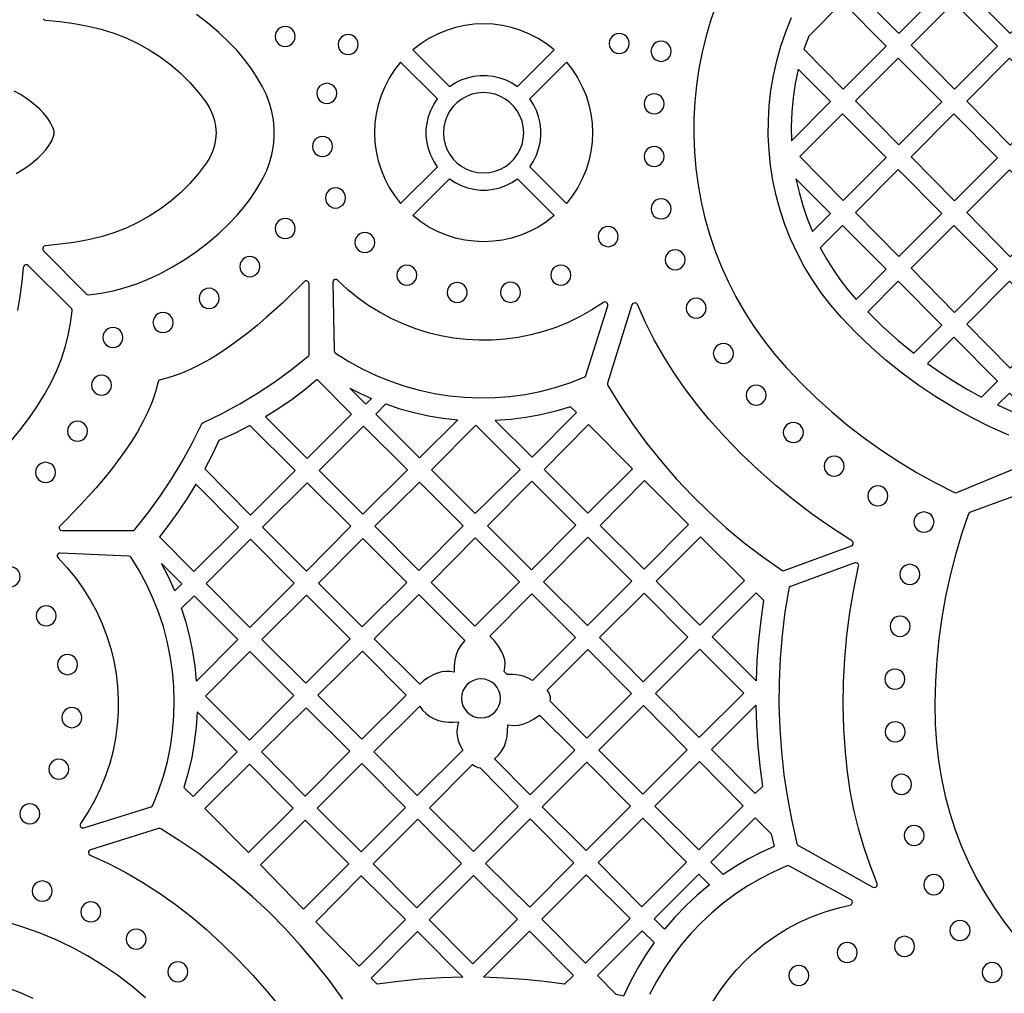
# Model space of a CAD drawing. Header units: millimetres. Extents: x -1176 to 822, y -1617 to -119.
# Tile 89 of 119: x 170 to 335, y -1012 to -849. Entities that reach past the tile are written whole.
import ezdxf

# ---------------------------------------------------------------- set-up
doc = ezdxf.new("R2010")
doc.units = ezdxf.units.MM
doc.layers.add('pattern', color=5, linetype='Continuous', true_color=0x0000ff)

msp = doc.modelspace()

# ---------------------------------------------------------------- linework, layer by layer
at = {"layer": 'pattern'}
for points in [[(317.3, -836.58), (310.12, -843.78), (317.44, -851.19), (324.65, -843.95)], [(336.13, -851.19), (343.34, -843.95), (336, -836.58), (328.82, -843.78)], [(301.48, -853.85), (308.09, -860.53), (315.3, -853.3), (307.96, -845.93), (302.28, -851.62)], [(326.78, -860.57), (334, -853.34), (326.65, -845.97), (319.47, -853.17)], [(241.97, -860.11), (242.93, -859.49), (243.93, -859), (244.98, -858.63), (246.05, -858.38), (247.14, -858.25), (248.23, -858.25), (249.32, -858.38), (250.39, -858.63), (251.43, -859), (252.44, -859.49), (253.4, -860.11), (259.56, -853.95), (258.24, -852.92), (256.86, -852.03), (255.41, -851.28), (253.92, -850.67), (252.4, -850.19), (250.84, -849.85), (249.27, -849.64), (247.68, -849.57), (246.1, -849.64), (244.53, -849.85), (242.97, -850.19), (241.44, -850.67), (239.95, -851.28), (238.51, -852.03), (237.13, -852.92), (235.81, -853.95)], [(212.68, -851.68), (212.74, -852.13), (212.91, -852.53), (213.17, -852.87), (213.51, -853.14), (213.92, -853.31), (214.37, -853.37), (214.81, -853.31), (215.22, -853.14), (215.56, -852.87), (215.82, -852.53), (215.99, -852.13), (216.05, -851.68), (215.99, -851.23), (215.82, -850.83), (215.56, -850.49), (215.22, -850.22), (214.81, -850.05), (214.37, -849.99), (213.92, -850.05), (213.51, -850.22), (213.17, -850.49), (212.91, -850.83), (212.74, -851.23)], [(223.25, -853.06), (223.31, -853.51), (223.48, -853.91), (223.75, -854.25), (224.09, -854.51), (224.49, -854.68), (224.94, -854.74), (225.39, -854.68), (225.79, -854.51), (226.13, -854.25), (226.39, -853.91), (226.56, -853.51), (226.62, -853.06), (226.56, -852.61), (226.39, -852.21), (226.13, -851.87), (225.79, -851.6), (225.39, -851.43), (224.94, -851.37), (224.49, -851.43), (224.09, -851.6), (223.75, -851.87), (223.48, -852.21), (223.31, -852.61)], [(268.78, -852.88), (268.84, -853.33), (269.01, -853.73), (269.28, -854.07), (269.62, -854.34), (270.02, -854.51), (270.47, -854.57), (270.92, -854.51), (271.32, -854.34), (271.66, -854.07), (271.92, -853.73), (272.09, -853.33), (272.15, -852.88), (272.09, -852.43), (271.92, -852.03), (271.66, -851.69), (271.32, -851.42), (270.92, -851.25), (270.47, -851.19), (270.02, -851.25), (269.62, -851.42), (269.28, -851.69), (269.01, -852.03), (268.84, -852.43)], [(275.8, -854.18), (275.86, -854.63), (276.03, -855.04), (276.29, -855.38), (276.64, -855.64), (277.04, -855.81), (277.49, -855.87), (277.93, -855.81), (278.34, -855.64), (278.68, -855.38), (278.94, -855.04), (279.11, -854.63), (279.17, -854.18), (279.11, -853.74), (278.94, -853.33), (278.68, -852.99), (278.34, -852.73), (277.93, -852.56), (277.49, -852.5), (277.04, -852.56), (276.64, -852.73), (276.29, -852.99), (276.03, -853.33), (275.86, -853.74)], [(233.76, -879.75), (239.93, -873.58), (239.31, -872.62), (238.81, -871.62), (238.44, -870.58), (238.19, -869.5), (238.07, -868.41), (238.07, -867.32), (238.19, -866.23), (238.44, -865.16), (238.81, -864.12), (239.31, -863.11), (239.93, -862.16), (233.76, -855.99), (232.74, -857.31), (231.85, -858.7), (231.1, -860.14), (230.48, -861.63), (230, -863.15), (229.66, -864.71), (229.45, -866.28), (229.38, -867.87), (229.45, -869.45), (229.66, -871.03), (230, -872.58), (230.48, -874.11), (231.1, -875.6), (231.85, -877.04), (232.74, -878.43)], [(255.44, -873.58), (256.06, -872.62), (256.55, -871.62), (256.93, -870.58), (257.17, -869.5), (257.3, -868.42), (257.3, -867.32), (257.17, -866.23), (256.93, -865.16), (256.55, -864.12), (256.06, -863.11), (255.44, -862.16), (261.6, -855.99), (262.63, -857.31), (263.52, -858.7), (264.27, -860.14), (264.89, -861.63), (265.37, -863.15), (265.71, -864.71), (265.91, -866.28), (265.98, -867.87), (265.91, -869.45), (265.71, -871.03), (265.37, -872.58), (264.89, -874.11), (264.27, -875.6), (263.52, -877.04), (262.63, -878.43), (261.6, -879.75)], [(317.44, -869.92), (324.65, -862.68), (317.3, -855.31), (310.13, -862.51)], [(343.35, -862.72), (336, -855.35), (328.82, -862.55), (336.13, -869.95)], [(299.38, -869.24), (305.95, -862.64), (300.53, -857.2), (300.02, -859.59), (299.66, -861.98), (299.43, -864.38), (299.34, -866.79)], [(219.66, -861.24), (219.72, -861.69), (219.89, -862.09), (220.16, -862.44), (220.5, -862.7), (220.9, -862.87), (221.35, -862.93), (221.8, -862.87), (222.2, -862.7), (222.54, -862.44), (222.8, -862.09), (222.97, -861.69), (223.03, -861.24), (222.97, -860.79), (222.8, -860.39), (222.54, -860.05), (222.2, -859.79), (221.8, -859.62), (221.35, -859.56), (220.9, -859.62), (220.5, -859.79), (220.16, -860.05), (219.89, -860.39), (219.72, -860.79)], [(240.94, -867.87), (241.02, -868.86), (241.23, -869.82), (241.57, -870.71), (242.03, -871.54), (242.6, -872.29), (243.26, -872.96), (244.01, -873.52), (244.84, -873.98), (245.74, -874.32), (246.69, -874.54), (247.68, -874.61), (248.68, -874.54), (249.63, -874.32), (250.53, -873.98), (251.35, -873.52), (252.11, -872.96), (252.77, -872.29), (253.34, -871.54), (253.8, -870.71), (254.14, -869.82), (254.35, -868.86), (254.42, -867.87), (254.35, -866.87), (254.14, -865.92), (253.8, -865.03), (253.34, -864.2), (252.77, -863.45), (252.11, -862.78), (251.35, -862.21), (250.53, -861.75), (249.63, -861.41), (248.68, -861.2), (247.68, -861.13), (246.69, -861.2), (245.74, -861.41), (244.84, -861.75), (244.01, -862.21), (243.26, -862.78), (242.6, -863.45), (242.03, -864.2), (241.57, -865.03), (241.23, -865.92), (241.02, -866.87)], [(274.63, -862.99), (274.69, -863.44), (274.86, -863.84), (275.13, -864.18), (275.47, -864.45), (275.87, -864.62), (276.32, -864.68), (276.77, -864.62), (277.17, -864.45), (277.51, -864.18), (277.77, -863.84), (277.94, -863.44), (278, -862.99), (277.94, -862.54), (277.77, -862.14), (277.51, -861.8), (277.17, -861.53), (276.77, -861.36), (276.32, -861.3), (275.87, -861.36), (275.47, -861.53), (275.13, -861.8), (274.86, -862.14), (274.69, -862.54)], [(307.96, -864.66), (300.78, -871.86), (308.09, -879.26), (315.3, -872.03)], [(334, -872.06), (326.65, -864.7), (319.47, -871.9), (326.78, -879.3)], [(218.93, -870.15), (218.99, -870.6), (219.16, -871), (219.43, -871.34), (219.77, -871.61), (220.17, -871.78), (220.62, -871.84), (221.07, -871.78), (221.47, -871.61), (221.81, -871.34), (222.07, -871), (222.24, -870.6), (222.3, -870.15), (222.24, -869.7), (222.07, -869.3), (221.81, -868.96), (221.47, -868.7), (221.07, -868.53), (220.62, -868.47), (220.17, -868.53), (219.77, -868.7), (219.43, -868.96), (219.16, -869.3), (218.99, -869.7)], [(274.63, -871.84), (274.69, -872.29), (274.86, -872.69), (275.13, -873.03), (275.47, -873.3), (275.87, -873.47), (276.32, -873.53), (276.77, -873.47), (277.17, -873.3), (277.51, -873.03), (277.77, -872.69), (277.94, -872.29), (278, -871.84), (277.94, -871.39), (277.77, -870.99), (277.51, -870.65), (277.17, -870.38), (276.77, -870.21), (276.32, -870.15), (275.87, -870.21), (275.47, -870.38), (275.13, -870.65), (274.86, -870.99), (274.69, -871.39)], [(317.3, -874.04), (310.13, -881.24), (317.44, -888.65), (324.65, -881.41)], [(336, -874.08), (328.82, -881.28), (336.13, -888.68), (343.34, -881.45)], [(259.56, -881.79), (258.24, -882.81), (256.86, -883.7), (255.41, -884.46), (253.93, -885.07), (252.4, -885.55), (250.84, -885.89), (249.27, -886.1), (247.68, -886.17), (246.1, -886.1), (244.53, -885.89), (242.97, -885.55), (241.44, -885.07), (239.95, -884.46), (238.51, -883.7), (237.13, -882.81), (235.81, -881.79), (241.97, -875.62), (242.93, -876.24), (243.93, -876.74), (244.98, -877.11), (246.05, -877.36), (247.14, -877.48), (248.23, -877.48), (249.32, -877.36), (250.39, -877.11), (251.43, -876.74), (252.44, -876.24), (253.39, -875.62)], [(302.93, -884.45), (305.95, -881.41), (300.15, -875.59), (300.66, -877.87), (301.3, -880.1), (302.05, -882.29)], [(221.15, -878.82), (221.21, -879.27), (221.38, -879.67), (221.64, -880.01), (221.98, -880.27), (222.39, -880.45), (222.83, -880.51), (223.28, -880.45), (223.68, -880.27), (224.03, -880.01), (224.29, -879.67), (224.46, -879.27), (224.52, -878.82), (224.46, -878.37), (224.29, -877.97), (224.03, -877.63), (223.68, -877.36), (223.28, -877.19), (222.83, -877.13), (222.39, -877.19), (221.98, -877.36), (221.64, -877.63), (221.38, -877.97), (221.21, -878.37)], [(275.81, -880.65), (275.87, -881.1), (276.04, -881.5), (276.3, -881.85), (276.64, -882.11), (277.05, -882.28), (277.49, -882.34), (277.94, -882.28), (278.34, -882.11), (278.68, -881.85), (278.95, -881.5), (279.12, -881.1), (279.18, -880.65), (279.12, -880.2), (278.95, -879.8), (278.68, -879.46), (278.34, -879.2), (277.94, -879.03), (277.49, -878.97), (277.05, -879.03), (276.64, -879.2), (276.3, -879.46), (276.04, -879.8), (275.87, -880.2)], [(212.7, -883.97), (212.76, -884.41), (212.93, -884.82), (213.2, -885.16), (213.54, -885.42), (213.94, -885.59), (214.39, -885.65), (214.84, -885.59), (215.24, -885.42), (215.58, -885.16), (215.84, -884.82), (216.01, -884.41), (216.07, -883.97), (216.01, -883.52), (215.84, -883.12), (215.58, -882.77), (215.24, -882.51), (214.84, -882.34), (214.39, -882.28), (213.94, -882.34), (213.54, -882.51), (213.2, -882.77), (212.93, -883.12), (212.76, -883.52)], [(226.06, -886.3), (226.12, -886.74), (226.29, -887.15), (226.55, -887.49), (226.9, -887.75), (227.3, -887.92), (227.75, -887.98), (228.2, -887.92), (228.6, -887.75), (228.94, -887.49), (229.2, -887.15), (229.37, -886.74), (229.43, -886.3), (229.37, -885.85), (229.2, -885.45), (228.94, -885.1), (228.6, -884.84), (228.2, -884.67), (227.75, -884.61), (227.3, -884.67), (226.9, -884.84), (226.55, -885.1), (226.29, -885.45), (226.12, -885.85)], [(266.93, -885.31), (266.99, -885.76), (267.16, -886.16), (267.42, -886.5), (267.77, -886.77), (268.17, -886.94), (268.62, -887), (269.06, -886.94), (269.47, -886.77), (269.81, -886.5), (270.07, -886.16), (270.24, -885.76), (270.3, -885.31), (270.24, -884.86), (270.07, -884.46), (269.81, -884.12), (269.47, -883.86), (269.06, -883.69), (268.62, -883.63), (268.17, -883.69), (267.77, -883.86), (267.42, -884.12), (267.16, -884.46), (266.99, -884.86)], [(304.23, -887.17), (305.26, -889.03), (306.38, -890.83), (307.57, -892.56), (308.86, -894.24), (310.24, -895.87), (315.3, -890.79), (307.96, -883.43)], [(326.78, -898.03), (334, -890.79), (326.65, -883.43), (319.47, -890.63)], [(278.18, -889.21), (278.24, -889.66), (278.4, -890.06), (278.67, -890.4), (279.01, -890.67), (279.41, -890.84), (279.86, -890.9), (280.31, -890.84), (280.71, -890.67), (281.05, -890.4), (281.32, -890.06), (281.48, -889.66), (281.55, -889.21), (281.48, -888.76), (281.32, -888.36), (281.05, -888.02), (280.71, -887.76), (280.31, -887.58), (279.86, -887.52), (279.41, -887.58), (279.01, -887.76), (278.67, -888.02), (278.4, -888.36), (278.24, -888.76)], [(206.73, -890.35), (206.79, -890.8), (206.96, -891.2), (207.23, -891.54), (207.57, -891.81), (207.97, -891.98), (208.42, -892.04), (208.87, -891.98), (209.27, -891.81), (209.61, -891.54), (209.87, -891.2), (210.04, -890.8), (210.1, -890.35), (210.04, -889.9), (209.87, -889.5), (209.61, -889.16), (209.27, -888.9), (208.87, -888.73), (208.42, -888.67), (207.97, -888.73), (207.57, -888.9), (207.23, -889.16), (206.96, -889.5), (206.79, -889.9)], [(233.11, -891.78), (233.18, -892.23), (233.35, -892.63), (233.61, -892.97), (233.95, -893.24), (234.35, -893.41), (234.8, -893.47), (235.25, -893.41), (235.65, -893.24), (235.99, -892.97), (236.26, -892.63), (236.43, -892.23), (236.49, -891.78), (236.43, -891.33), (236.26, -890.93), (235.99, -890.59), (235.65, -890.33), (235.25, -890.16), (234.8, -890.1), (234.35, -890.16), (233.95, -890.33), (233.61, -890.59), (233.35, -890.93), (233.18, -891.33)], [(258.96, -891.76), (259.02, -892.21), (259.19, -892.61), (259.45, -892.96), (259.8, -893.22), (260.2, -893.39), (260.65, -893.45), (261.09, -893.39), (261.5, -893.22), (261.84, -892.96), (262.1, -892.61), (262.27, -892.21), (262.33, -891.76), (262.27, -891.32), (262.1, -890.91), (261.84, -890.57), (261.5, -890.31), (261.09, -890.14), (260.65, -890.08), (260.2, -890.14), (259.8, -890.31), (259.45, -890.57), (259.19, -890.91), (259.02, -891.32)], [(188.77, -934.69), (188.98, -934.65), (189.14, -934.51), (191.32, -931.75), (193.37, -928.93), (195.28, -926.03), (197.07, -923.06), (198.74, -919.99), (200.29, -916.84), (200.38, -916.7), (200.52, -916.61), (203.68, -915.06), (206.74, -913.39), (209.71, -911.6), (212.61, -909.69), (215.44, -907.65), (218.2, -905.47), (218.33, -905.31), (218.37, -905.1), (218.37, -893.22), (218.32, -892.99), (218.17, -892.83), (217.97, -892.75), (217.75, -892.76), (217.55, -892.88), (216.43, -894.01), (215.23, -895.2), (213.95, -896.42), (212.6, -897.67), (211.19, -898.92), (209.72, -900.17), (208.2, -901.41), (206.64, -902.61), (205.04, -903.77), (203.41, -904.86), (201.76, -905.88), (200.09, -906.81), (198.42, -907.64), (196.74, -908.35), (195.07, -908.93), (193.41, -909.36), (193.22, -909.42), (193.11, -909.54), (193.04, -909.72), (192.61, -911.39), (192.03, -913.06), (191.32, -914.74), (190.49, -916.41), (189.56, -918.08), (188.54, -919.73), (187.45, -921.35), (186.29, -922.95), (185.09, -924.51), (183.85, -926.03), (182.6, -927.5), (181.34, -928.91), (180.09, -930.26), (178.87, -931.54), (177.69, -932.74), (176.56, -933.86), (176.43, -934.06), (176.42, -934.28), (176.5, -934.48), (176.66, -934.62), (176.89, -934.68)], [(222.83, -904.86), (225.04, -906.26), (227.32, -907.52), (229.65, -908.63), (232.03, -909.61), (234.46, -910.43), (236.92, -911.12), (239.42, -911.66), (241.94, -912.05), (244.47, -912.3), (247.02, -912.4), (249.57, -912.35), (252.12, -912.16), (254.66, -911.81), (257.18, -911.32), (259.69, -910.67), (262.16, -909.88), (264.6, -908.93), (264.78, -908.82), (264.88, -908.63), (268.53, -896.92), (268.54, -896.67), (268.44, -896.46), (268.25, -896.33), (268.03, -896.29), (267.8, -896.38), (265.88, -897.63), (263.91, -898.75), (261.89, -899.72), (259.83, -900.56), (257.74, -901.25), (255.61, -901.82), (253.47, -902.24), (251.31, -902.53), (249.14, -902.69), (246.97, -902.7), (244.8, -902.59), (242.65, -902.34), (240.51, -901.96), (238.4, -901.45), (236.32, -900.8), (234.28, -900.03), (232.28, -899.12), (230.33, -898.08), (228.44, -896.91), (226.61, -895.62), (224.85, -894.19), (223.17, -892.64), (222.97, -892.52), (222.75, -892.51), (222.55, -892.59), (222.4, -892.76), (222.35, -892.99), (222.62, -904.47), (222.67, -904.7)], [(319.95, -904.9), (324.65, -900.18), (317.3, -892.81), (312.19, -897.94), (314.67, -900.38), (317.25, -902.69)], [(336.13, -907.41), (343.34, -900.18), (336, -892.81), (328.82, -900.01)], [(199.9, -895.68), (199.96, -896.13), (200.13, -896.53), (200.39, -896.87), (200.73, -897.14), (201.14, -897.31), (201.59, -897.37), (202.03, -897.31), (202.43, -897.14), (202.78, -896.87), (203.04, -896.53), (203.21, -896.13), (203.27, -895.68), (203.21, -895.23), (203.04, -894.83), (202.78, -894.49), (202.43, -894.22), (202.03, -894.05), (201.59, -893.99), (201.14, -894.05), (200.73, -894.22), (200.39, -894.49), (200.13, -894.83), (199.96, -895.23)], [(241.57, -894.68), (241.63, -895.13), (241.8, -895.53), (242.07, -895.88), (242.41, -896.14), (242.81, -896.31), (243.26, -896.37), (243.71, -896.31), (244.11, -896.14), (244.45, -895.88), (244.71, -895.53), (244.88, -895.13), (244.94, -894.68), (244.88, -894.23), (244.71, -893.83), (244.45, -893.49), (244.11, -893.23), (243.71, -893.06), (243.26, -893), (242.81, -893.06), (242.41, -893.23), (242.07, -893.49), (241.8, -893.83), (241.63, -894.23)], [(250.52, -894.67), (250.58, -895.12), (250.75, -895.52), (251.01, -895.86), (251.35, -896.13), (251.76, -896.29), (252.21, -896.36), (252.65, -896.29), (253.05, -896.13), (253.4, -895.86), (253.66, -895.52), (253.83, -895.12), (253.89, -894.67), (253.83, -894.22), (253.66, -893.82), (253.4, -893.48), (253.05, -893.21), (252.65, -893.04), (252.21, -892.98), (251.76, -893.04), (251.35, -893.21), (251.01, -893.48), (250.75, -893.82), (250.58, -894.22)], [(281.71, -897.34), (281.77, -897.79), (281.94, -898.19), (282.2, -898.53), (282.54, -898.8), (282.95, -898.97), (283.39, -899.03), (283.84, -898.97), (284.24, -898.8), (284.58, -898.53), (284.85, -898.19), (285.02, -897.79), (285.08, -897.34), (285.02, -896.89), (284.85, -896.49), (284.58, -896.15), (284.24, -895.89), (283.84, -895.72), (283.39, -895.66), (282.95, -895.72), (282.54, -895.89), (282.2, -896.15), (281.94, -896.49), (281.77, -896.89)], [(309.46, -937.25), (309.65, -937.13), (309.76, -936.95), (309.78, -936.75), (309.71, -936.55), (309.55, -936.39), (306.18, -934.23), (302.93, -931.96), (299.78, -929.59), (296.75, -927.1), (293.81, -924.5), (290.97, -921.78), (288.22, -918.93), (285.54, -915.95), (283.44, -913.41), (281.48, -910.82), (279.65, -908.16), (277.94, -905.43), (276.35, -902.62), (274.87, -899.73), (273.51, -896.73), (273.36, -896.54), (273.16, -896.45), (272.93, -896.46), (272.74, -896.57), (272.61, -896.78), (268.5, -909.94), (268.48, -910.14), (268.55, -910.33), (270.61, -913.66), (272.8, -916.9), (275.11, -920.04), (277.55, -923.09), (280.11, -926.03), (282.78, -928.87), (285.56, -931.6), (288.45, -934.22), (291.45, -936.72), (294.56, -939.1), (297.76, -941.35), (297.97, -941.44), (298.19, -941.41)], [(192.17, -899.76), (192.23, -900.2), (192.4, -900.61), (192.66, -900.95), (193, -901.21), (193.4, -901.38), (193.85, -901.44), (194.3, -901.38), (194.7, -901.21), (195.04, -900.95), (195.31, -900.61), (195.48, -900.2), (195.54, -899.76), (195.48, -899.31), (195.31, -898.9), (195.04, -898.56), (194.7, -898.3), (194.3, -898.13), (193.85, -898.07), (193.4, -898.13), (193, -898.3), (192.66, -898.56), (192.4, -898.9), (192.23, -899.31)], [(183.76, -902.26), (183.82, -902.71), (183.99, -903.11), (184.25, -903.45), (184.6, -903.71), (185, -903.88), (185.45, -903.94), (185.89, -903.88), (186.3, -903.71), (186.64, -903.45), (186.9, -903.11), (187.07, -902.71), (187.13, -902.26), (187.07, -901.81), (186.9, -901.41), (186.64, -901.07), (186.3, -900.8), (185.89, -900.63), (185.45, -900.57), (185, -900.63), (184.6, -900.8), (184.25, -901.07), (183.99, -901.41), (183.82, -901.81)], [(322.24, -906.62), (324.44, -908.15), (326.68, -909.59), (328.97, -910.96), (331.32, -912.25), (334, -909.56), (326.65, -902.19)], [(286.27, -904.95), (286.33, -905.4), (286.5, -905.8), (286.77, -906.14), (287.11, -906.4), (287.51, -906.57), (287.96, -906.63), (288.41, -906.57), (288.81, -906.4), (289.15, -906.14), (289.41, -905.8), (289.58, -905.4), (289.64, -904.95), (289.58, -904.5), (289.41, -904.1), (289.15, -903.76), (288.81, -903.49), (288.41, -903.32), (287.96, -903.26), (287.51, -903.32), (287.11, -903.49), (286.77, -903.76), (286.5, -904.1), (286.33, -904.5)], [(181.84, -910.27), (181.9, -910.72), (182.07, -911.12), (182.34, -911.46), (182.68, -911.72), (183.08, -911.89), (183.53, -911.95), (183.98, -911.89), (184.38, -911.72), (184.72, -911.46), (184.98, -911.12), (185.15, -910.72), (185.21, -910.27), (185.15, -909.82), (184.98, -909.42), (184.72, -909.08), (184.38, -908.81), (183.98, -908.64), (183.53, -908.58), (183.08, -908.64), (182.68, -908.81), (182.34, -909.08), (182.07, -909.42), (181.9, -909.82)], [(211.05, -915.6), (218.04, -922.59), (225.52, -915.11), (219.73, -909.32), (217.66, -911.03), (215.53, -912.65), (213.33, -914.17)], [(225.23, -910.77), (227.02, -911.66), (228.84, -912.48), (227.89, -913.43)], [(291.77, -911.93), (291.83, -912.38), (292, -912.78), (292.26, -913.12), (292.6, -913.38), (293, -913.55), (293.45, -913.61), (293.9, -913.55), (294.3, -913.38), (294.64, -913.12), (294.91, -912.78), (295.08, -912.38), (295.14, -911.93), (295.08, -911.48), (294.91, -911.08), (294.64, -910.74), (294.3, -910.47), (293.9, -910.3), (293.45, -910.24), (293, -910.3), (292.6, -910.47), (292.26, -910.74), (292, -911.08), (291.83, -911.48)], [(333.99, -913.59), (336.26, -914.63), (338.56, -915.6), (340.89, -916.49), (336, -911.58)], [(231.26, -913.42), (233.63, -914.21), (236.02, -914.87), (238.42, -915.4), (240.87, -915.8), (243.35, -916.08), (236.94, -922.48), (229.57, -915.12)], [(262.31, -913.9), (259.82, -914.64), (257.32, -915.24), (254.8, -915.69), (252.25, -916.02), (249.66, -916.2), (255.84, -922.38), (263.28, -914.86)], [(177.82, -918), (177.88, -918.45), (178.05, -918.85), (178.31, -919.19), (178.65, -919.46), (179.06, -919.63), (179.5, -919.69), (179.95, -919.63), (180.35, -919.46), (180.69, -919.19), (180.96, -918.85), (181.13, -918.45), (181.19, -918), (181.13, -917.55), (180.96, -917.15), (180.69, -916.81), (180.35, -916.55), (179.95, -916.38), (179.5, -916.32), (179.06, -916.38), (178.65, -916.55), (178.31, -916.81), (178.05, -917.15), (177.88, -917.55)], [(200.86, -924.33), (208.54, -932.08), (216.06, -924.57), (208.46, -917.06), (205.88, -918.36), (203.24, -919.54), (202.09, -921.95)], [(234.91, -924.5), (227.54, -917.14), (220.06, -924.62), (227.4, -931.95)], [(238.96, -924.5), (246.3, -931.84), (253.81, -924.4), (246.4, -916.99)], [(272.71, -924.3), (265.3, -916.89), (257.86, -924.4), (265.2, -931.74)], [(298.02, -918.22), (298.08, -918.67), (298.25, -919.07), (298.52, -919.41), (298.86, -919.67), (299.26, -919.84), (299.71, -919.91), (300.16, -919.84), (300.56, -919.67), (300.9, -919.41), (301.16, -919.07), (301.33, -918.67), (301.39, -918.22), (301.33, -917.77), (301.16, -917.37), (300.9, -917.03), (300.56, -916.76), (300.16, -916.59), (299.71, -916.53), (299.26, -916.59), (298.86, -916.76), (298.52, -917.03), (298.25, -917.37), (298.08, -917.77)], [(304.88, -923.86), (304.94, -924.3), (305.11, -924.71), (305.37, -925.05), (305.71, -925.31), (306.11, -925.48), (306.56, -925.54), (307.01, -925.48), (307.41, -925.31), (307.75, -925.05), (308.02, -924.71), (308.19, -924.3), (308.25, -923.86), (308.19, -923.41), (308.02, -923), (307.75, -922.66), (307.41, -922.4), (307.01, -922.23), (306.56, -922.17), (306.11, -922.23), (305.71, -922.4), (305.37, -922.66), (305.11, -923), (304.94, -923.41)], [(172.45, -924.91), (172.51, -925.36), (172.68, -925.76), (172.95, -926.1), (173.29, -926.37), (173.69, -926.54), (174.14, -926.6), (174.58, -926.54), (174.99, -926.37), (175.33, -926.1), (175.59, -925.76), (175.76, -925.36), (175.82, -924.91), (175.76, -924.46), (175.59, -924.06), (175.33, -923.72), (174.99, -923.45), (174.58, -923.28), (174.14, -923.22), (173.69, -923.28), (173.29, -923.45), (172.95, -923.72), (172.68, -924.06), (172.51, -924.46)], [(199.39, -926.91), (197.97, -929.2), (196.47, -931.43), (194.9, -933.6), (193.24, -935.73), (199.04, -941.58), (206.52, -934.11)], [(218.04, -926.64), (210.56, -934.11), (217.93, -941.48), (225.37, -933.97)], [(236.83, -941.38), (244.27, -933.87), (236.94, -926.53), (229.43, -933.97)], [(255.8, -926.39), (248.36, -933.9), (255.73, -941.27), (263.17, -933.76)], [(282.1, -933.68), (274.7, -926.28), (267.25, -933.82), (274.64, -941.14)], [(312.21, -928.87), (312.27, -929.31), (312.44, -929.72), (312.71, -930.06), (313.05, -930.32), (313.45, -930.49), (313.9, -930.55), (314.35, -930.49), (314.75, -930.32), (315.09, -930.06), (315.35, -929.72), (315.52, -929.31), (315.58, -928.87), (315.52, -928.42), (315.35, -928.01), (315.09, -927.67), (314.75, -927.41), (314.35, -927.24), (313.9, -927.18), (313.45, -927.24), (313.05, -927.41), (312.71, -927.67), (312.44, -928.01), (312.27, -928.42)], [(319.95, -933.24), (320.01, -933.69), (320.18, -934.1), (320.45, -934.44), (320.79, -934.7), (321.19, -934.87), (321.64, -934.93), (322.09, -934.87), (322.49, -934.7), (322.83, -934.44), (323.09, -934.1), (323.26, -933.69), (323.33, -933.24), (323.26, -932.8), (323.09, -932.39), (322.83, -932.05), (322.49, -931.79), (322.09, -931.62), (321.64, -931.56), (321.19, -931.62), (320.79, -931.79), (320.45, -932.05), (320.18, -932.39), (320.01, -932.8)], [(257.74, -943.31), (265.14, -950.63), (272.59, -943.18), (265.2, -935.79)], [(284, -950.57), (291.52, -943.06), (284.1, -935.72), (276.66, -943.16)], [(201.08, -943.59), (208.43, -950.94), (215.89, -943.49), (208.54, -936.14)], [(234.81, -943.4), (227.4, -935.99), (219.96, -943.5), (227.3, -950.84)], [(246.2, -950.74), (253.71, -943.3), (246.3, -935.89), (238.86, -943.4)], [(192.15, -980.82), (193.11, -978.4), (193.92, -975.94), (194.58, -973.46), (195.09, -970.95), (195.46, -968.42), (195.68, -965.88), (195.75, -963.34), (195.67, -960.8), (195.45, -958.28), (195.08, -955.77), (194.57, -953.28), (193.91, -950.82), (193.12, -948.39), (192.17, -946.01), (191.09, -943.68), (189.86, -941.4), (188.5, -939.18), (188.34, -939.02), (188.12, -938.96), (176.58, -938.45), (176.34, -938.49), (176.17, -938.64), (176.08, -938.84), (176.09, -939.06), (176.22, -939.27), (177.78, -940.94), (179.21, -942.69), (180.51, -944.52), (181.69, -946.41), (182.73, -948.35), (183.64, -950.35), (184.43, -952.39), (185.08, -954.47), (185.59, -956.58), (185.98, -958.72), (186.23, -960.87), (186.34, -963.04), (186.33, -965.21), (186.17, -967.38), (185.88, -969.54), (185.46, -971.68), (184.9, -973.81), (184.2, -975.9), (183.36, -977.96), (182.38, -979.98), (181.27, -981.95), (180.01, -983.86), (179.92, -984.09), (179.96, -984.32), (180.09, -984.5), (180.3, -984.61), (180.55, -984.6), (191.85, -981.09), (192.03, -980.99)], [(166.47, -942.43), (166.53, -942.88), (166.7, -943.28), (166.97, -943.62), (167.31, -943.89), (167.71, -944.06), (168.16, -944.12), (168.61, -944.06), (169.01, -943.89), (169.35, -943.62), (169.62, -943.28), (169.79, -942.88), (169.85, -942.43), (169.79, -941.98), (169.62, -941.58), (169.35, -941.24), (169.01, -940.98), (168.61, -940.81), (168.16, -940.75), (167.71, -940.81), (167.31, -940.98), (166.97, -941.24), (166.7, -941.58), (166.53, -941.98)], [(193.61, -940.21), (197.01, -943.61), (195.84, -944.78), (194.79, -942.47)], [(308.46, -971.91), (308.2, -967.94), (308.1, -964), (308.14, -960.1), (308.34, -956.21), (308.69, -952.33), (309.2, -948.46), (309.86, -944.58), (310.67, -940.68), (310.68, -940.47), (310.59, -940.28), (310.44, -940.15), (310.25, -940.09), (310.04, -940.12), (299.24, -944.1), (299.03, -944.23), (298.93, -944.46), (298.3, -948.35), (297.82, -952.24), (297.49, -956.15), (297.31, -960.07), (297.28, -963.98), (297.41, -967.9), (297.69, -971.8), (298.12, -975.7), (298.7, -979.58), (299.43, -983.44), (300.32, -987.27), (300.4, -987.45), (300.55, -987.57), (313.08, -994.57), (313.32, -994.64), (313.55, -994.58), (313.71, -994.43), (313.8, -994.22), (313.76, -993.97), (312.58, -990.9), (311.54, -987.81), (310.64, -984.71), (309.89, -981.58), (309.27, -978.4), (308.8, -975.19)], [(317.57, -942.04), (317.63, -942.49), (317.8, -942.89), (318.07, -943.23), (318.41, -943.49), (318.81, -943.66), (319.26, -943.72), (319.71, -943.66), (320.11, -943.49), (320.45, -943.23), (320.71, -942.89), (320.88, -942.49), (320.94, -942.04), (320.88, -941.59), (320.71, -941.19), (320.45, -940.85), (320.11, -940.58), (319.71, -940.41), (319.26, -940.35), (318.81, -940.41), (318.41, -940.58), (318.07, -940.85), (317.8, -941.19), (317.63, -941.59)], [(196.97, -947.74), (199.08, -945.63), (206.41, -952.97), (199.48, -959.97), (199.23, -957.46), (198.86, -954.99), (198.36, -952.55), (197.73, -950.14)], [(210.44, -952.95), (217.84, -960.34), (225.29, -952.88), (217.93, -945.53)], [(236.96, -960.5), (229.32, -952.87), (236.83, -945.43), (244.53, -953.12), (243.91, -953.87), (243.43, -954.66), (243.09, -955.51), (242.87, -956.46), (242.76, -957.46), (242.76, -958.47), (242.02, -958.36), (241.31, -958.34), (240.62, -958.43), (239.93, -958.62), (239.24, -958.91), (238.42, -959.36), (237.66, -959.89)], [(255.89, -959.88), (255.16, -959.46), (254.4, -959.16), (253.58, -958.97), (252.62, -958.86), (251.65, -958.86), (251.16, -958.38), (251.28, -957.68), (251.3, -957.02), (251.23, -956.37), (251.05, -955.73), (250.78, -955.07), (250.22, -954.09), (249.54, -953.2), (248.74, -952.4), (255.77, -945.31), (263.15, -952.62)], [(281.97, -952.59), (274.64, -945.18), (267.16, -952.66), (274.5, -960.07)], [(293.46, -959.94), (286.1, -952.51), (293.49, -945.13), (294.7, -946.35), (294.22, -949.74), (293.86, -953.12), (293.6, -956.52)], [(172.53, -949.02), (172.59, -949.46), (172.76, -949.87), (173.03, -950.21), (173.37, -950.47), (173.77, -950.64), (174.22, -950.7), (174.67, -950.64), (175.07, -950.47), (175.41, -950.21), (175.67, -949.87), (175.84, -949.46), (175.9, -949.02), (175.84, -948.57), (175.67, -948.17), (175.41, -947.82), (175.07, -947.56), (174.67, -947.39), (174.22, -947.33), (173.77, -947.39), (173.37, -947.56), (173.03, -947.82), (172.76, -948.17), (172.59, -948.57)], [(315.94, -950.76), (316, -951.21), (316.17, -951.61), (316.43, -951.95), (316.77, -952.22), (317.18, -952.39), (317.62, -952.45), (318.07, -952.39), (318.47, -952.22), (318.82, -951.95), (319.08, -951.61), (319.25, -951.21), (319.31, -950.76), (319.25, -950.31), (319.08, -949.91), (318.82, -949.57), (318.47, -949.31), (318.07, -949.14), (317.62, -949.08), (317.18, -949.14), (316.77, -949.31), (316.43, -949.57), (316.17, -949.91), (316, -950.31)], [(176.14, -957.2), (176.2, -957.65), (176.37, -958.05), (176.63, -958.39), (176.97, -958.65), (177.38, -958.82), (177.83, -958.89), (178.27, -958.82), (178.67, -958.65), (179.02, -958.39), (179.28, -958.05), (179.45, -957.65), (179.51, -957.2), (179.45, -956.75), (179.28, -956.35), (179.02, -956.01), (178.67, -955.74), (178.27, -955.57), (177.83, -955.51), (177.38, -955.57), (176.97, -955.74), (176.63, -956.01), (176.37, -956.35), (176.2, -956.75)], [(208.44, -954.99), (201, -962.5), (208.37, -969.87), (215.82, -962.37)], [(227.33, -954.92), (219.84, -962.34), (227.22, -969.71), (234.71, -962.3)], [(258.87, -963.36), (258.95, -963.02), (258.94, -962.69), (258.84, -962.35), (258.63, -961.89), (258.35, -961.46), (265.18, -954.64), (272.52, -962.05), (265, -969.56)], [(283.89, -969.46), (291.37, -961.99), (284.03, -954.58), (276.56, -962.05)], [(315.08, -959.62), (315.14, -960.07), (315.31, -960.48), (315.57, -960.82), (315.91, -961.08), (316.32, -961.25), (316.77, -961.31), (317.21, -961.25), (317.62, -961.08), (317.96, -960.82), (318.22, -960.48), (318.39, -960.07), (318.45, -959.62), (318.39, -959.18), (318.22, -958.77), (317.96, -958.43), (317.62, -958.17), (317.21, -958), (316.77, -957.94), (316.32, -958), (315.91, -958.17), (315.57, -958.43), (315.31, -958.77), (315.14, -959.18)], [(243.97, -962.87), (244.04, -963.53), (244.23, -964.14), (244.53, -964.7), (244.93, -965.19), (245.42, -965.59), (245.97, -965.89), (246.59, -966.08), (247.25, -966.14), (247.91, -966.08), (248.52, -965.89), (249.08, -965.59), (249.57, -965.19), (249.97, -964.7), (250.27, -964.14), (250.46, -963.53), (250.52, -962.87), (250.46, -962.21), (250.27, -961.6), (249.97, -961.04), (249.57, -960.56), (249.08, -960.16), (248.52, -959.85), (247.91, -959.66), (247.25, -959.6), (246.59, -959.66), (245.97, -959.85), (245.42, -960.16), (244.93, -960.56), (244.53, -961.04), (244.23, -961.6), (244.04, -962.21)], [(293.43, -963.98), (293.53, -967.42), (293.74, -970.84), (294.06, -974.25), (294.5, -977.66), (293.3, -978.86), (285.96, -971.45)], [(176.87, -966.11), (176.93, -966.55), (177.1, -966.96), (177.36, -967.3), (177.7, -967.56), (178.11, -967.73), (178.55, -967.79), (179, -967.73), (179.4, -967.56), (179.74, -967.3), (180.01, -966.96), (180.18, -966.55), (180.24, -966.11), (180.18, -965.66), (180.01, -965.25), (179.74, -964.91), (179.4, -964.65), (179, -964.48), (178.55, -964.42), (178.11, -964.48), (177.7, -964.65), (177.36, -964.91), (177.1, -965.25), (176.93, -965.66)], [(197.37, -977.83), (198.89, -979.35), (206.31, -971.86), (199.57, -965.12), (199.4, -967.72), (199.11, -970.28), (198.67, -972.81), (198.09, -975.33)], [(210.38, -971.85), (217.75, -979.29), (225.22, -971.76), (217.88, -964.43)], [(243.49, -966.82), (243.29, -967.59), (243.21, -968.37), (243.26, -969.16), (243.43, -969.93), (243.72, -970.67), (244.21, -971.55), (236.56, -979.2), (229.25, -971.82), (236.96, -964.19), (237.45, -964.84), (238.02, -965.42), (238.66, -965.9), (239.37, -966.29), (240.12, -966.59), (240.92, -966.77), (241.78, -966.87), (242.63, -966.89)], [(267.02, -971.59), (274.43, -978.93), (281.87, -971.49), (274.53, -964.08)], [(255.26, -966.83), (256.19, -966.31), (257.06, -965.67), (263, -971.56), (255.5, -979.06), (249.54, -973.03), (250.19, -972.39), (250.72, -971.71), (251.13, -970.98), (251.43, -970.17), (251.63, -969.28), (251.73, -968.34), (251.74, -967.39), (251.84, -967.29), (252.74, -967.4), (253.59, -967.36), (254.42, -967.17)], [(315.14, -968.47), (315.2, -968.92), (315.37, -969.33), (315.63, -969.67), (315.97, -969.93), (316.37, -970.1), (316.82, -970.16), (317.27, -970.1), (317.67, -969.93), (318.01, -969.67), (318.28, -969.33), (318.45, -968.92), (318.51, -968.47), (318.45, -968.03), (318.28, -967.62), (318.01, -967.28), (317.67, -967.02), (317.27, -966.85), (316.82, -966.79), (316.37, -966.85), (315.97, -967.02), (315.63, -967.28), (315.37, -967.62), (315.2, -968.03)], [(174.68, -974.77), (174.74, -975.22), (174.91, -975.62), (175.18, -975.96), (175.52, -976.23), (175.92, -976.4), (176.37, -976.46), (176.82, -976.4), (177.22, -976.23), (177.56, -975.96), (177.82, -975.62), (177.99, -975.22), (178.05, -974.77), (177.99, -974.32), (177.82, -973.92), (177.56, -973.58), (177.22, -973.32), (176.82, -973.15), (176.37, -973.09), (175.92, -973.15), (175.52, -973.32), (175.18, -973.58), (174.91, -973.92), (174.74, -974.32)], [(208.23, -988.77), (215.73, -981.28), (208.36, -973.9), (200.89, -981.36)], [(227.25, -973.81), (219.74, -981.31), (227.13, -988.63), (234.57, -981.19)], [(264.93, -988.42), (272.37, -980.99), (265.03, -973.58), (257.52, -981.09)], [(283.83, -988.32), (291.27, -980.89), (283.93, -973.47), (276.42, -980.99)], [(245.83, -973.98), (246.25, -974.26), (246.7, -974.47), (247.09, -974.56), (253.51, -981.04), (245.98, -988.57), (238.58, -981.23)], [(316.2, -977.31), (316.26, -977.75), (316.43, -978.16), (316.69, -978.5), (317.03, -978.76), (317.43, -978.93), (317.88, -978.99), (318.33, -978.93), (318.73, -978.76), (319.07, -978.5), (319.34, -978.16), (319.51, -977.75), (319.57, -977.31), (319.51, -976.86), (319.34, -976.46), (319.07, -976.11), (318.73, -975.85), (318.33, -975.68), (317.88, -975.62), (317.43, -975.68), (317.03, -975.85), (316.69, -976.11), (316.43, -976.46), (316.26, -976.86)], [(169.79, -982.25), (169.85, -982.7), (170.02, -983.1), (170.28, -983.44), (170.62, -983.7), (171.03, -983.87), (171.47, -983.93), (171.92, -983.87), (172.32, -983.7), (172.66, -983.44), (172.93, -983.1), (173.1, -982.7), (173.16, -982.25), (173.1, -981.8), (172.93, -981.4), (172.66, -981.06), (172.32, -980.79), (171.92, -980.62), (171.47, -980.56), (171.03, -980.62), (170.62, -980.79), (170.28, -981.06), (170.02, -981.4), (169.85, -981.8)], [(210.24, -990.81), (217.47, -998.28), (225.08, -990.67), (217.73, -983.32)], [(229.15, -990.66), (236.49, -998.06), (243.97, -990.59), (236.63, -983.18)], [(262.87, -990.49), (255.53, -983.08), (248.02, -990.59), (255.43, -997.93)], [(266.95, -990.45), (274.29, -997.86), (281.77, -990.39), (274.43, -982.98)], [(296.47, -987.75), (294.24, -988.77), (292.08, -989.89), (289.99, -991.12), (287.94, -992.47), (285.87, -990.37), (293.3, -982.94), (295.97, -985.63)], [(318.32, -985.91), (318.38, -986.36), (318.55, -986.76), (318.81, -987.1), (319.15, -987.36), (319.56, -987.53), (320.01, -987.59), (320.45, -987.53), (320.86, -987.36), (321.2, -987.1), (321.46, -986.76), (321.63, -986.36), (321.69, -985.91), (321.63, -985.46), (321.46, -985.06), (321.2, -984.71), (320.86, -984.45), (320.45, -984.28), (320.01, -984.22), (319.56, -984.28), (319.15, -984.45), (318.81, -984.71), (318.55, -985.06), (318.38, -985.46)], [(171.89, -995.23), (171.95, -995.68), (172.12, -996.08), (172.39, -996.42), (172.73, -996.69), (173.13, -996.85), (173.58, -996.92), (174.03, -996.85), (174.43, -996.69), (174.77, -996.42), (175.03, -996.08), (175.2, -995.68), (175.26, -995.23), (175.2, -994.78), (175.03, -994.38), (174.77, -994.04), (174.43, -993.77), (174.03, -993.6), (173.58, -993.54), (173.13, -993.6), (172.73, -993.77), (172.39, -994.04), (172.12, -994.38), (171.95, -994.78)], [(226.8, -1007.85), (219.52, -1000.38), (227.12, -992.69), (234.57, -999.99)], [(245.89, -1007.46), (253.4, -999.95), (245.99, -992.61), (238.55, -1000.05)], [(272.3, -999.85), (264.9, -992.51), (257.45, -999.95), (264.79, -1007.36)], [(285.61, -994.19), (283.57, -995.9), (281.63, -997.69), (279.8, -999.59), (278.07, -1001.61), (276.34, -999.89), (283.82, -992.42)], [(321.62, -994.16), (321.68, -994.61), (321.85, -995.01), (322.11, -995.35), (322.45, -995.62), (322.85, -995.79), (323.3, -995.85), (323.75, -995.79), (324.15, -995.62), (324.49, -995.35), (324.76, -995.01), (324.93, -994.61), (324.99, -994.16), (324.93, -993.71), (324.76, -993.31), (324.49, -992.97), (324.15, -992.7), (323.75, -992.53), (323.3, -992.47), (322.85, -992.53), (322.45, -992.7), (322.11, -992.97), (321.85, -993.31), (321.68, -993.71)], [(180.05, -998.74), (180.11, -999.18), (180.28, -999.59), (180.55, -999.93), (180.89, -1000.19), (181.29, -1000.36), (181.74, -1000.42), (182.19, -1000.36), (182.59, -1000.19), (182.93, -999.93), (183.19, -999.59), (183.36, -999.18), (183.42, -998.74), (183.36, -998.29), (183.19, -997.89), (182.93, -997.54), (182.59, -997.28), (182.19, -997.11), (181.74, -997.05), (181.29, -997.11), (180.89, -997.28), (180.55, -997.54), (180.28, -997.89), (180.11, -998.29)], [(326, -1001.85), (326.07, -1002.3), (326.23, -1002.71), (326.5, -1003.05), (326.84, -1003.31), (327.24, -1003.48), (327.69, -1003.54), (328.14, -1003.48), (328.54, -1003.31), (328.88, -1003.05), (329.15, -1002.71), (329.32, -1002.3), (329.38, -1001.85), (329.32, -1001.41), (329.15, -1001), (328.88, -1000.66), (328.54, -1000.4), (328.14, -1000.23), (327.69, -1000.17), (327.24, -1000.23), (326.84, -1000.4), (326.5, -1000.66), (326.23, -1001), (326.07, -1001.41)], [(187.66, -1003.3), (187.72, -1003.74), (187.89, -1004.15), (188.16, -1004.49), (188.5, -1004.75), (188.9, -1004.92), (189.35, -1004.98), (189.8, -1004.92), (190.2, -1004.75), (190.54, -1004.49), (190.8, -1004.15), (190.97, -1003.74), (191.03, -1003.3), (190.97, -1002.85), (190.8, -1002.44), (190.54, -1002.1), (190.2, -1001.84), (189.8, -1001.67), (189.35, -1001.61), (188.9, -1001.67), (188.5, -1001.84), (188.16, -1002.1), (187.89, -1002.44), (187.72, -1002.85)], [(244.2, -1009.7), (240.59, -1009.81), (236.99, -1010.04), (233.41, -1010.4), (229.83, -1010.88), (228.83, -1009.87), (236.59, -1002.02)], [(261.26, -1010.89), (257.88, -1010.43), (254.49, -1010.08), (251.09, -1009.84), (247.68, -1009.72), (255.42, -1001.98), (262.76, -1009.39)], [(271.2, -1012.89), (269.97, -1012.59), (266.82, -1009.41), (274.34, -1001.89), (276.34, -1003.87), (274.86, -1006.02), (273.52, -1008.24), (272.3, -1010.53)], [(316.71, -1004.52), (316.77, -1004.97), (316.94, -1005.37), (317.2, -1005.71), (317.54, -1005.98), (317.94, -1006.15), (318.39, -1006.21), (318.84, -1006.15), (319.24, -1005.98), (319.58, -1005.71), (319.85, -1005.37), (320.02, -1004.97), (320.08, -1004.52), (320.02, -1004.07), (319.85, -1003.67), (319.58, -1003.33), (319.24, -1003.07), (318.84, -1002.9), (318.39, -1002.83), (317.94, -1002.9), (317.54, -1003.07), (317.2, -1003.33), (316.94, -1003.67), (316.77, -1004.07)], [(307.08, -1005.57), (307.14, -1006.02), (307.31, -1006.42), (307.57, -1006.76), (307.91, -1007.02), (308.31, -1007.19), (308.76, -1007.25), (309.21, -1007.19), (309.61, -1007.02), (309.95, -1006.76), (310.22, -1006.42), (310.38, -1006.02), (310.45, -1005.57), (310.38, -1005.12), (310.22, -1004.72), (309.95, -1004.38), (309.61, -1004.11), (309.21, -1003.94), (308.76, -1003.88), (308.31, -1003.94), (307.91, -1004.11), (307.57, -1004.38), (307.31, -1004.72), (307.14, -1005.12)], [(194.66, -1008.78), (194.72, -1009.23), (194.89, -1009.63), (195.15, -1009.97), (195.5, -1010.23), (195.9, -1010.4), (196.35, -1010.46), (196.79, -1010.4), (197.2, -1010.23), (197.54, -1009.97), (197.8, -1009.63), (197.97, -1009.23), (198.03, -1008.78), (197.97, -1008.33), (197.8, -1007.93), (197.54, -1007.59), (197.2, -1007.32), (196.79, -1007.15), (196.35, -1007.09), (195.9, -1007.15), (195.5, -1007.32), (195.15, -1007.59), (194.89, -1007.93), (194.72, -1008.33)], [(298.95, -1009.4), (299.01, -1009.85), (299.18, -1010.25), (299.45, -1010.59), (299.79, -1010.86), (300.19, -1011.03), (300.64, -1011.09), (301.09, -1011.03), (301.49, -1010.86), (301.83, -1010.59), (302.09, -1010.25), (302.26, -1009.85), (302.32, -1009.4), (302.26, -1008.95), (302.09, -1008.55), (301.83, -1008.21), (301.49, -1007.94), (301.09, -1007.77), (300.64, -1007.71), (300.19, -1007.77), (299.79, -1007.94), (299.45, -1008.21), (299.18, -1008.55), (299.01, -1008.95)], [(331.41, -1008.91), (331.47, -1009.35), (331.64, -1009.76), (331.9, -1010.1), (332.24, -1010.36), (332.64, -1010.53), (333.09, -1010.59), (333.54, -1010.53), (333.94, -1010.36), (334.28, -1010.1), (334.55, -1009.76), (334.72, -1009.35), (334.78, -1008.91), (334.72, -1008.46), (334.55, -1008.06), (334.28, -1007.71), (333.94, -1007.45), (333.54, -1007.28), (333.09, -1007.22), (332.64, -1007.28), (332.24, -1007.45), (331.9, -1007.71), (331.64, -1008.06), (331.47, -1008.46)]]:
    msp.add_lwpolyline(points, close=True, dxfattribs=at)
for points in [[(286.82, -846.2), (285.87, -848.88), (285.06, -851.59), (284.38, -854.33), (283.84, -857.09), (283.42, -859.88), (283.14, -862.67), (282.99, -865.47), (282.97, -868.28), (283.09, -871.09), (283.33, -873.89), (283.71, -876.67), (284.22, -879.44), (284.87, -882.19), (285.64, -884.91), (286.55, -887.6), (287.59, -890.26), (288.76, -892.87), (290.07, -895.43), (291.51, -897.94), (293.08, -900.4), (294.78, -902.79), (296.61, -905.12), (298.58, -907.37), (301.02, -909.93), (303.55, -912.4), (306.18, -914.76), (308.88, -917.02), (311.67, -919.17), (314.54, -921.22), (317.49, -923.15), (320.51, -924.98), (323.6, -926.69), (326.76, -928.28), (326.96, -928.33), (327.15, -928.29), (342.42, -921.97)], [(173.73, -848.74), (173.88, -848.88), (174.1, -848.95), (176.51, -849.2), (178.92, -849.53), (181.31, -849.96), (183.47, -850.47), (185.59, -851.12), (187.64, -851.92), (189.63, -852.85), (191.55, -853.92), (193.38, -855.11), (195.14, -856.43), (196.8, -857.87), (198.36, -859.42), (199.82, -861.09), (201.16, -862.86), (201.74, -863.8), (202.18, -864.78), (202.5, -865.8), (202.69, -866.84), (202.76, -867.9), (202.69, -868.96), (202.5, -870), (202.18, -871.02), (201.74, -872.01), (201.16, -872.94), (199.82, -874.71), (198.36, -876.38), (196.8, -877.93), (195.14, -879.37), (193.38, -880.69), (191.55, -881.88), (189.63, -882.95), (187.64, -883.88), (185.59, -884.68), (183.47, -885.33), (181.31, -885.84), (178.92, -886.27), (176.51, -886.6), (174.1, -886.85), (173.88, -886.92), (173.73, -887.07), (173.66, -887.26), (173.67, -887.47), (173.79, -887.67), (180.97, -894.93), (181.14, -895.05), (181.36, -895.07), (183.46, -894.79), (185.5, -894.39), (187.49, -893.87), (189.45, -893.23), (191.38, -892.46), (193.3, -891.55), (195.45, -890.4), (197.51, -889.14), (199.48, -887.79), (201.38, -886.34), (203.22, -884.78), (204.99, -883.1), (206.28, -881.73), (207.48, -880.31), (208.59, -878.83), (209.62, -877.28), (210.56, -875.65), (211.21, -874.31), (211.73, -872.93), (212.12, -871.51), (212.38, -870.08), (212.51, -868.63), (212.51, -867.17), (212.38, -865.72), (212.12, -864.29), (211.73, -862.87), (211.21, -861.49), (210.56, -860.15), (209.62, -858.52), (208.59, -856.97), (207.48, -855.49), (206.28, -854.07), (204.99, -852.7), (203.22, -851.02), (201.38, -849.46), (199.48, -848.01)], [(335.87, -918.66), (332.7, -917.25), (329.61, -915.7), (326.59, -914.03), (323.64, -912.23), (320.77, -910.3), (317.99, -908.25), (315.3, -906.09), (312.7, -903.8), (310.19, -901.4), (307.79, -898.89), (306.02, -896.85), (304.39, -894.74), (302.9, -892.56), (301.55, -890.31), (300.33, -888.02), (299.25, -885.67), (298.3, -883.28), (297.49, -880.85), (296.82, -878.39), (296.28, -875.9), (295.88, -873.39), (295.62, -870.87), (295.5, -868.34), (295.51, -865.8), (295.65, -863.28), (295.94, -860.75), (296.36, -858.25), (296.91, -855.77), (297.6, -853.31), (298.43, -850.89), (299.4, -848.5)], [(169.18, -874.72), (170.05, -874.22), (170.92, -873.65), (171.56, -873.19), (172.23, -872.65), (172.91, -872.06), (173.57, -871.4), (174.19, -870.71), (174.73, -869.97), (175.17, -869.21), (175.48, -868.43), (175.56, -868.02), (175.55, -867.63), (175.46, -867.25), (175.32, -866.86), (174.92, -866.07), (174.41, -865.31), (173.81, -864.59), (173.16, -863.93), (172.49, -863.32), (171.83, -862.77), (170.9, -862.09), (169.91, -861.46), (168.87, -860.89)], [(168.33, -919.61), (169.89, -917.77), (171.34, -915.87), (172.69, -913.9), (173.94, -911.84), (175.1, -909.69), (176, -907.77), (176.78, -905.84), (177.42, -903.88), (177.94, -901.89), (178.34, -899.85), (178.61, -897.75), (178.59, -897.54), (178.47, -897.36), (171.21, -890.18), (171.02, -890.06), (170.81, -890.05), (170.61, -890.12), (170.46, -890.27), (170.39, -890.49), (170.15, -892.9), (169.82, -895.31), (169.39, -897.7)], [(344.4, -926.13), (329.43, -931.58), (329.25, -931.69), (329.14, -931.87), (327.97, -935.29), (326.94, -938.74), (326.04, -942.23), (325.27, -945.75), (324.64, -949.3), (324.14, -952.87), (323.79, -956.45), (323.57, -960.05), (323.49, -963.66), (323.55, -967.27), (323.73, -970.35), (324.07, -973.37), (324.56, -976.35), (325.2, -979.28), (325.98, -982.15), (326.9, -984.97), (327.95, -987.72), (329.13, -990.4), (330.43, -993.01), (331.86, -995.54), (333.41, -998), (335.08, -1000.37), (336.85, -1002.66)], [(224.04, -1013.39), (221.79, -1010.28), (219.42, -1007.27), (216.94, -1004.35), (214.35, -1001.52), (211.66, -998.8), (208.87, -996.19), (205.98, -993.68), (202.99, -991.28), (199.92, -989), (196.75, -986.83), (193.5, -984.78), (193.31, -984.71), (193.11, -984.74), (181.66, -988.29), (181.45, -988.41), (181.34, -988.61), (181.33, -988.83), (181.42, -989.04), (181.61, -989.18), (184.67, -990.6), (187.62, -992.14), (190.48, -993.79), (193.25, -995.57), (195.95, -997.48), (198.57, -999.52), (201.14, -1001.71), (203.83, -1004.18), (206.42, -1006.73), (208.91, -1009.34), (211.29, -1012.03), (213.59, -1014.8)], [(286.26, -1013.73), (287.43, -1011.92), (288.72, -1010.18), (290.11, -1008.52), (291.61, -1006.94), (293.22, -1005.45), (294.93, -1004.06), (296.74, -1002.76), (298.64, -1001.58), (300.65, -1000.51), (302.74, -999.56), (304.89, -998.76), (306.34, -998.3), (307.79, -997.91), (309.26, -997.58), (309.48, -997.48), (309.61, -997.29), (309.64, -997.07), (309.57, -996.86), (309.39, -996.69), (299.06, -991.04), (298.85, -990.97), (298.64, -991.01), (296.34, -992.03), (294.12, -993.17), (291.97, -994.43), (289.9, -995.8), (287.91, -997.29), (286.01, -998.88), (284.21, -1000.57), (282.5, -1002.36), (280.89, -1004.24), (279.39, -1006.21), (278, -1008.27), (276.72, -1010.41), (275.56, -1012.62)], [(190.93, -1013.18), (188.6, -1011.21), (186.19, -1009.38), (183.71, -1007.69), (181.17, -1006.13), (178.58, -1004.72), (175.92, -1003.45), (173.23, -1002.32), (170.49, -1001.33), (167.71, -1000.48)], [(132.22, -1012.88), (134.6, -1011.88), (137.02, -1011.02), (139.47, -1010.29), (141.96, -1009.69), (144.46, -1009.23), (146.99, -1008.91), (149.53, -1008.72), (152.07, -1008.67), (154.62, -1008.75), (157.16, -1008.98), (159.69, -1009.34), (162.2, -1009.83), (164.69, -1010.47), (167.15, -1011.24), (169.58, -1012.15), (171.97, -1013.2)]]:
    msp.add_lwpolyline(points, dxfattribs=at)

doc.saveas('drawing.dxf')
